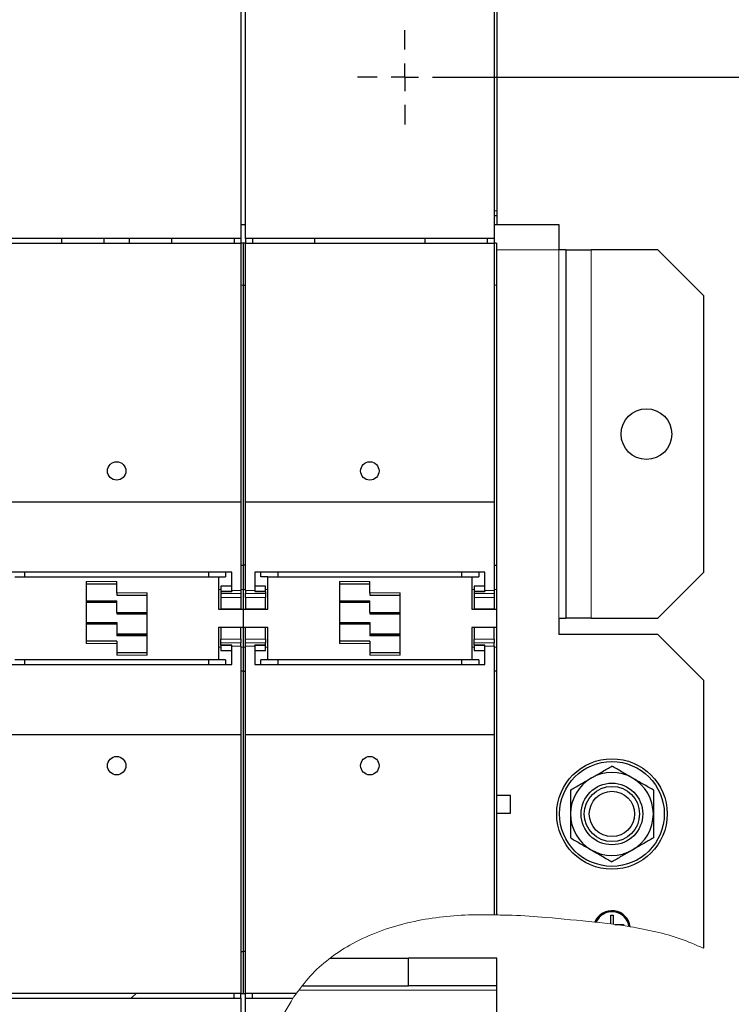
# Model space of a CAD drawing. Header units: millimetres. Extents: x 5 to 418, y 2 to 292.
# Tile 8 of 43: x 138 to 157, y 98 to 125. Entities that reach past the tile are written whole.
import ezdxf

# ---------------------------------------------------------------- set-up
doc = ezdxf.new("R2010")
doc.units = ezdxf.units.MM
doc.layers.add('SLD-0', color=7, linetype='Continuous')
doc.styles.add('SLDTEXTSTYLE0', font='TXT', dxfattribs={"width": 0.605})
doc.dimstyles.new('SLDDIMSTYLE1', dxfattribs={"dimtxt": 3.5, "dimasz": 3.302, "dimexe": 0, "dimexo": 0.0625, "dimgap": 0.875, "dimtad": 1, "dimdec": 0, "dimlfac": 8, "dimrnd": 1e-09, "dimzin": 12, "dimdsep": 46, "dimtxsty": 'SLDTEXTSTYLE0', "dimsah": 1, "dimcen": 0.09, "dimadec": 0, "dimazin": 3, "dimtfac": 1, "dimtofl": 0, "dimtmove": 0, "dimatfit": 3, "dimfxl": 1, "dimfrac": 2, "dimtolj": 1, "dimtzin": 12, "dimarcsym": 0})
doc.dimstyles.new('SLDDIMSTYLE3', dxfattribs={"dimtxt": 3.5, "dimasz": 3.302, "dimexe": 0, "dimexo": 0.0625, "dimgap": 0.875, "dimtad": 1, "dimlfac": 8, "dimrnd": 1e-09, "dimzin": 12, "dimdsep": 46, "dimtxsty": 'SLDTEXTSTYLE0', "dimsah": 1, "dimcen": 0.09, "dimadec": 0, "dimazin": 3, "dimtfac": 1, "dimtmove": 0, "dimatfit": 0, "dimfxl": 1, "dimfrac": 2, "dimtolj": 1, "dimtzin": 12, "dimarcsym": 0})

# ---------------------------------------------------------------- blocks, each defined once
blk = doc.blocks.new('_D_8')
at = {"layer": 'SLD-0', "color": 7}
for p, q in [((149.788, 123.007), (171.993, 123.007)), ((170.993, 94.594), (170.993, 123.007)), ((149.788, 94.594), (171.993, 94.594))]:
    blk.add_line(p, q, dxfattribs=at)
for points in [[(170.993, 123.007), (170.485, 119.705), (171.501, 119.705)], [(170.993, 94.594), (171.501, 97.896), (170.485, 97.896)]]:
    blk.add_solid(points, dxfattribs=at)
at = {"layer": 'SLD-0', "color": 7, "insert": (166.481, 104.79), "char_height": 3.5, "attachment_point": 1, "rotation": 90, "style": 'SLDTEXTSTYLE0'}
blk.add_mtext('227', dxfattribs=at)
blk = doc.blocks.new('_D_9')
at = {"layer": 'SLD-0', "color": 7}
for p, q in [((163.561, 94.594), (163.561, 101.273)), ((149.788, 94.594), (164.561, 94.594)), ((163.561, 90.844), (163.561, 94.594)), ((151.007, 90.844), (164.561, 90.844)), ((163.561, 90.844), (163.561, 84.494))]:
    blk.add_line(p, q, dxfattribs=at)
for points in [[(163.561, 94.594), (164.069, 97.896), (163.053, 97.896)], [(163.561, 90.844), (163.053, 87.542), (164.069, 87.542)]]:
    blk.add_solid(points, dxfattribs=at)
at = {"layer": 'SLD-0', "color": 7, "insert": (159.049, 95.926), "char_height": 3.5, "attachment_point": 1, "rotation": 90, "style": 'SLDTEXTSTYLE0'}
blk.add_mtext('30', dxfattribs=at)
blk = doc.blocks.new('SW_CENTERMARKSYMBOL_4')
at = {"layer": 'SLD-0', "color": 0}
for p, q in [((0, 0.75), (0, 1.28125)), ((0, 0), (0, 0.375)), ((-0.75, 0), (-1.28125, 0)), ((0, 0), (-0.375, 0)), ((0, 0), (0, -0.375)), ((0, 0), (0.375, 0)), ((0.75, 0), (1.28125, 0)), ((0, -0.75), (0, -1.28125))]:
    blk.add_line(p, q, dxfattribs=at)

msp = doc.modelspace()

# ---------------------------------------------------------------- hatches: boundary and pattern name
at = {"linetype": 'Continuous', "lineweight": 18}
h = msp.add_hatch(dxfattribs=at)
h.set_pattern_fill('ANSI32', style=0)
edge = h.paths.add_edge_path(flags=0)
edge.add_line((145.7144, 98.3441), (148.6065, 98.3441))
edge.add_line((148.6065, 98.3441), (148.6065, 99.0941))
edge.add_line((148.6065, 99.0941), (146.4785, 99.0941))
edge.add_spline(control_points=[(146.4785, 99.0941), (146.385, 99.0231), (146.1099, 98.7964), (145.8652, 98.534), (145.7144, 98.3441)], knot_values=[0.2668542, 0.2668542, 0.2668542, 0.2668542, 0.2749906, 0.2915502, 0.2915502, 0.2915502, 0.2915502], weights=[1, 1, 1, 1, 1], degree=3, periodic=0)

# ---------------------------------------------------------------- linework, layer by layer
at = {"color": 7, "linetype": 'Continuous', "lineweight": 25}
for p, q in [((151.0071, 126.7566), (151.0071, 119.3816)), ((144.0571, 125.6316), (144.0571, 118.6316)), ((144.1821, 118.6316), (144.1821, 125.6316)), ((150.9321, 125.6316), (150.9321, 118.6316)), ((150.9321, 119.2566), (151.0071, 119.2566)), ((151.0071, 119.3816), (151.0071, 119.2566)), ((151.0071, 119.2566), (151.0071, 119.0066)), ((144.0571, 119.0066), (144.1821, 119.0066)), ((150.9321, 119.0066), (152.6946, 119.0066)), ((152.6946, 119.0066), (152.6946, 118.3191)), ((144.0571, 118.6316), (137.3071, 118.6316)), ((137.3071, 118.5066), (144.0571, 118.5066)), ((139.1821, 118.6316), (139.1821, 118.5066)), ((140.3321, 118.6316), (140.3321, 118.5066)), ((141.0321, 118.5066), (141.0321, 118.6316)), ((142.1821, 118.5066), (142.1821, 118.6316)), ((143.8696, 118.6316), (143.8696, 118.5066)), ((144.0571, 118.6316), (144.0571, 118.5066)), ((144.0571, 118.5066), (144.0571, 111.4813)), ((144.1196, 118.5066), (144.0571, 118.5066)), ((144.1821, 118.5066), (144.1196, 118.5066)), ((144.1196, 118.5066), (144.1196, 117.3628)), ((150.9321, 118.6316), (144.1821, 118.6316)), ((144.1821, 118.6316), (144.1821, 118.5066)), ((144.1821, 118.5066), (150.9321, 118.5066)), ((144.1821, 111.4813), (144.1821, 118.5066)), ((144.3696, 118.6316), (144.3696, 118.5066)), ((146.0571, 118.6316), (146.0571, 118.5066)), ((149.0571, 118.5066), (149.0571, 118.6316)), ((150.7446, 118.6316), (150.7446, 118.5066)), ((150.9321, 118.6316), (150.9321, 118.5066)), ((150.9321, 118.5066), (150.9321, 111.4813)), ((150.9946, 118.5066), (150.9321, 118.5066)), ((150.9946, 118.5066), (150.9946, 117.3628)), ((152.8821, 118.3191), (152.6946, 118.3191)), ((152.8821, 118.3191), (152.8821, 108.3191)), ((152.8821, 118.3191), (153.5696, 118.3191)), ((155.3821, 118.3191), (153.5696, 118.3191)), ((156.6321, 117.0691), (155.3821, 118.3191)), ((144.1196, 117.3628), (144.1821, 117.3628)), ((144.1196, 117.3628), (144.1196, 109.7579)), ((150.9946, 117.3628), (150.9946, 109.7579)), ((156.6321, 109.5691), (156.6321, 117.0691)), ((137.3071, 111.4813), (144.0571, 111.4813)), ((144.0571, 111.4813), (144.0571, 109.0773)), ((144.1821, 111.4813), (150.9321, 111.4813)), ((144.1821, 109.0773), (144.1821, 111.4813)), ((150.9321, 111.4813), (150.9321, 109.0773)), ((144.0571, 109.7579), (144.1196, 109.7579)), ((144.1821, 109.7579), (144.1196, 109.7579)), ((144.1196, 109.7579), (144.1196, 109.1025)), ((150.9321, 109.7579), (150.9946, 109.7579)), ((150.9946, 109.7579), (150.9946, 109.1025)), ((143.8071, 109.5694), (137.5571, 109.5694)), ((137.9134, 109.4441), (143.4509, 109.4441)), ((138.1821, 109.5694), (138.1821, 109.4441)), ((143.1821, 109.4441), (143.1821, 109.5694)), ((143.4509, 109.4441), (143.4509, 108.5691)), ((143.4509, 109.4441), (143.6384, 109.4441)), ((143.6384, 109.5694), (143.6384, 109.4441)), ((143.8071, 109.0773), (143.8071, 109.5694)), ((150.6821, 109.5694), (144.4321, 109.5694)), ((144.4321, 109.5694), (144.4321, 109.0773)), ((144.6009, 109.4441), (144.6009, 109.5694)), ((144.7884, 109.4441), (144.6009, 109.4441)), ((144.7884, 108.5691), (144.7884, 109.4441)), ((144.7884, 109.4441), (150.3259, 109.4441)), ((145.0571, 109.5694), (145.0571, 109.4441)), ((150.0571, 109.4441), (150.0571, 109.5694)), ((150.3259, 109.4441), (150.3259, 108.5691)), ((150.3259, 109.4441), (150.5134, 109.4441)), ((150.5134, 109.5694), (150.5134, 109.4441)), ((150.6821, 109.0773), (150.6821, 109.5694)), ((155.3821, 108.3191), (156.6321, 109.5691)), ((139.8571, 109.3191), (139.8571, 107.6316)), ((139.8571, 109.2566), (140.6821, 109.2566)), ((140.6821, 109.0066), (140.6821, 109.3191)), ((143.8071, 109.1909), (143.5134, 109.1909)), ((143.5134, 109.1909), (143.5134, 109.0563)), ((143.8071, 109.0773), (143.8071, 109.0456)), ((144.0571, 109.0773), (144.0571, 108.9889)), ((144.1196, 109.1025), (144.1196, 108.5691)), ((144.1821, 109.0773), (144.1821, 108.9889)), ((144.7259, 109.1909), (144.4321, 109.1909)), ((144.4321, 109.0773), (144.4321, 109.0456)), ((144.7259, 109.0563), (144.7259, 109.1909)), ((146.7321, 109.3191), (146.7321, 107.6316)), ((146.7321, 109.2566), (147.5571, 109.2566)), ((147.5571, 109.0066), (147.5571, 109.3191)), ((150.6821, 109.1909), (150.3884, 109.1909)), ((150.3884, 109.1909), (150.3884, 109.0563)), ((150.6821, 109.0773), (150.6821, 109.0456)), ((150.9321, 109.0773), (150.9321, 108.9889)), ((150.9946, 109.1025), (150.9946, 108.5691)), ((140.6821, 109.0066), (140.6821, 108.9441)), ((140.6821, 108.9441), (141.5071, 108.9441)), ((141.5071, 107.3191), (141.5071, 109.0066)), ((143.5134, 109.0563), (143.5134, 109.0456)), ((143.5134, 109.0563), (143.8071, 109.0563)), ((143.5134, 109.0456), (143.5134, 108.9889)), ((143.5134, 109.0456), (143.8071, 109.0456)), ((143.5134, 108.9889), (143.5134, 108.8816)), ((143.5134, 108.8816), (143.5134, 108.5722)), ((144.0571, 108.9889), (144.0571, 108.8816)), ((144.0571, 108.8816), (144.0571, 108.5722)), ((144.1821, 108.8816), (144.1821, 108.9889)), ((144.1821, 108.8816), (144.1821, 108.5722)), ((144.4321, 109.0563), (144.7259, 109.0563)), ((144.4321, 109.0456), (144.7259, 109.0456)), ((144.7259, 109.0456), (144.7259, 109.0563)), ((144.7259, 109.0456), (144.7259, 108.9889)), ((144.7259, 108.9889), (144.7259, 108.8816)), ((144.7259, 108.5722), (144.7259, 108.8816)), ((147.5571, 109.0066), (147.5571, 108.9441)), ((147.5571, 108.9441), (148.3821, 108.9441)), ((148.3821, 107.3191), (148.3821, 109.0066)), ((150.3884, 109.0563), (150.3884, 109.0456)), ((150.3884, 109.0563), (150.6821, 109.0563)), ((150.3884, 109.0456), (150.3884, 108.9889)), ((150.3884, 109.0456), (150.6821, 109.0456)), ((150.3884, 108.9889), (150.3884, 108.8816)), ((150.3884, 108.8816), (150.3884, 108.5722)), ((150.9321, 108.9889), (150.9321, 108.8816)), ((150.9321, 108.8816), (150.9321, 108.5722)), ((140.6821, 108.7503), (139.8571, 108.7503)), ((140.6821, 108.4793), (140.6821, 108.7918)), ((143.4509, 108.5691), (144.1196, 108.5691)), ((143.5134, 108.5722), (144.0571, 108.5722)), ((144.1196, 108.5691), (144.7884, 108.5691)), ((144.1196, 108.5691), (144.1196, 108.0691)), ((144.1821, 108.5722), (144.7259, 108.5722)), ((147.5571, 108.7503), (146.7321, 108.7503)), ((147.5571, 108.4793), (147.5571, 108.7918)), ((150.3259, 108.5691), (150.9946, 108.5691)), ((150.3884, 108.5722), (150.9321, 108.5722)), ((150.9946, 108.5691), (150.9946, 108.0691)), ((140.6821, 108.4793), (140.6821, 108.4674)), ((140.6821, 108.4674), (140.6821, 108.4378)), ((140.6821, 108.4378), (141.5071, 108.4378)), ((147.5571, 108.4793), (147.5571, 108.4674)), ((147.5571, 108.4674), (147.5571, 108.4378)), ((147.5571, 108.4378), (148.3821, 108.4378)), ((152.6946, 108.3191), (152.8821, 108.3191)), ((152.6946, 108.3191), (152.6946, 107.8816)), ((153.5696, 108.3191), (152.8821, 108.3191)), ((153.5696, 108.3191), (155.3821, 108.3191)), ((139.8571, 108.2003), (140.6821, 108.2003)), ((140.6821, 108.2003), (140.6821, 108.1707)), ((140.6821, 108.1707), (140.6821, 108.1588)), ((140.6821, 108.1588), (140.6821, 107.8463)), ((144.1196, 108.0691), (143.4509, 108.0691)), ((143.4509, 108.0691), (143.4509, 107.1941)), ((144.0571, 108.0659), (143.5134, 108.0659)), ((143.5134, 108.0659), (143.5134, 107.7566)), ((144.0571, 107.7566), (144.0571, 108.0659)), ((144.7884, 108.0691), (144.1196, 108.0691)), ((144.1196, 108.0691), (144.1196, 107.5356)), ((144.7259, 108.0659), (144.1821, 108.0659)), ((144.1821, 107.7566), (144.1821, 108.0659)), ((144.7259, 107.7566), (144.7259, 108.0659)), ((144.7884, 107.1941), (144.7884, 108.0691)), ((146.7321, 108.2003), (147.5571, 108.2003)), ((147.5571, 108.2003), (147.5571, 108.1707)), ((147.5571, 108.1707), (147.5571, 108.1588)), ((147.5571, 108.1588), (147.5571, 107.8463)), ((150.3259, 108.0691), (150.3259, 107.1941)), ((150.9946, 108.0691), (150.3259, 108.0691)), ((150.9321, 108.0659), (150.3884, 108.0659)), ((150.3884, 108.0659), (150.3884, 107.7566)), ((150.9321, 107.7566), (150.9321, 108.0659)), ((150.9946, 108.0691), (150.9946, 107.5356)), ((141.5071, 107.8878), (140.6821, 107.8878)), ((143.5134, 107.6492), (143.5134, 107.7566)), ((144.0571, 107.7566), (144.0571, 107.6492)), ((144.1821, 107.6492), (144.1821, 107.7566)), ((144.7259, 107.7566), (144.7259, 107.6492)), ((148.3821, 107.8878), (147.5571, 107.8878)), ((150.3884, 107.6492), (150.3884, 107.7566)), ((150.9321, 107.7566), (150.9321, 107.6492)), ((155.3821, 107.8816), (152.6946, 107.8816)), ((156.6321, 106.6316), (155.3821, 107.8816)), ((140.6821, 107.6941), (139.8571, 107.6941)), ((140.6821, 107.6941), (140.6821, 107.6316)), ((140.6821, 107.6316), (140.6821, 107.3191)), ((143.5134, 107.5926), (143.5134, 107.6492)), ((143.8071, 107.5926), (143.5134, 107.5926)), ((143.5134, 107.5926), (143.5134, 107.5819)), ((143.8071, 107.5819), (143.5134, 107.5819)), ((143.5134, 107.5819), (143.5134, 107.4472)), ((143.8071, 107.5608), (143.8071, 107.5926)), ((143.8071, 107.0687), (143.8071, 107.5608)), ((144.0571, 107.5608), (144.0571, 107.6492)), ((144.0571, 107.5608), (144.0571, 105.1568)), ((144.1196, 107.5356), (144.1196, 106.8802)), ((144.1821, 107.5608), (144.1821, 107.6492)), ((144.1821, 105.1568), (144.1821, 107.5608)), ((144.7259, 107.5926), (144.4321, 107.5926)), ((144.4321, 107.5608), (144.4321, 107.5926)), ((144.7259, 107.5819), (144.4321, 107.5819)), ((144.4321, 107.5608), (144.4321, 107.0687)), ((144.7259, 107.5926), (144.7259, 107.6492)), ((144.7259, 107.5819), (144.7259, 107.5926)), ((144.7259, 107.4472), (144.7259, 107.5819)), ((147.5571, 107.6941), (146.7321, 107.6941)), ((147.5571, 107.6941), (147.5571, 107.6316)), ((147.5571, 107.6316), (147.5571, 107.3191)), ((150.3884, 107.5926), (150.3884, 107.6492)), ((150.6821, 107.5926), (150.3884, 107.5926)), ((150.3884, 107.5926), (150.3884, 107.5819)), ((150.6821, 107.5819), (150.3884, 107.5819)), ((150.3884, 107.5819), (150.3884, 107.4472)), ((150.6821, 107.5608), (150.6821, 107.5926)), ((150.6821, 107.0687), (150.6821, 107.5608)), ((150.9321, 107.5608), (150.9321, 107.6492)), ((150.9321, 107.5608), (150.9321, 105.1568)), ((150.9946, 107.5356), (150.9946, 106.8802)), ((143.4509, 107.1941), (137.9134, 107.1941)), ((138.1821, 107.1941), (138.1821, 107.0687)), ((141.5071, 107.3816), (140.6821, 107.3816)), ((143.1821, 107.0687), (143.1821, 107.1941)), ((143.6384, 107.1941), (143.4509, 107.1941)), ((143.5134, 107.4472), (143.8071, 107.4472)), ((143.6384, 107.1941), (143.6384, 107.0687)), ((144.4321, 107.4472), (144.7259, 107.4472)), ((144.6009, 107.0687), (144.6009, 107.1941)), ((144.7884, 107.1941), (144.6009, 107.1941)), ((150.3259, 107.1941), (144.7884, 107.1941)), ((145.0571, 107.1941), (145.0571, 107.0687)), ((148.3821, 107.3816), (147.5571, 107.3816)), ((150.0571, 107.0687), (150.0571, 107.1941)), ((150.5134, 107.1941), (150.3259, 107.1941)), ((150.3884, 107.4472), (150.6821, 107.4472)), ((150.5134, 107.1941), (150.5134, 107.0687)), ((137.5571, 107.0687), (143.8071, 107.0687)), ((144.4321, 107.0687), (150.6821, 107.0687)), ((144.1196, 106.8802), (144.0571, 106.8802)), ((144.1196, 106.8802), (144.1196, 99.2753)), ((144.1196, 106.8802), (144.1821, 106.8802)), ((150.9946, 106.8802), (150.9321, 106.8802)), ((150.9946, 106.8802), (150.9946, 100.2713)), ((156.6321, 99.3816), (156.6321, 106.6316)), ((144.0571, 105.1568), (137.3071, 105.1568)), ((144.0571, 105.1568), (144.0571, 98.1316)), ((144.1821, 98.1316), (144.1821, 105.1568)), ((150.9321, 105.1568), (144.1821, 105.1568)), ((150.9321, 105.1568), (150.9321, 100.2724)), ((151.3759, 103.5053), (150.9946, 103.5053)), ((151.3759, 103.0328), (151.3759, 103.5053)), ((150.9946, 103.0328), (151.3759, 103.0328)), ((154.1011, 100.0225), (154.1016, 100.2579)), ((154.1016, 100.2579), (154.1641, 100.2578)), ((154.1641, 100.2578), (154.1636, 100.0144)), ((154.2144, 100.0077), (154.4449, 100.0073)), ((154.4449, 100.0073), (154.4448, 99.9751)), ((144.0571, 99.2753), (144.1196, 99.2753)), ((144.1821, 99.2753), (144.1196, 99.2753)), ((144.1196, 99.2753), (144.1196, 98.1316)), ((156.6133, 99.3627), (156.6321, 99.3816)), ((146.4785, 99.0941), (148.6065, 99.0941)), ((148.6065, 98.3441), (148.6065, 99.0941)), ((151.0071, 99.0941), (148.6065, 99.0941)), ((151.0071, 98.3441), (151.0071, 99.0941)), ((144.0571, 98.1316), (137.3071, 98.1316)), ((143.8696, 98.0066), (143.8696, 98.1316)), ((144.0571, 98.0066), (144.0571, 98.1316)), ((144.0571, 98.1316), (144.1196, 98.1316)), ((144.1196, 98.1316), (144.1821, 98.1316)), ((145.5553, 98.1316), (144.1821, 98.1316)), ((144.1821, 98.0066), (144.1821, 98.1316)), ((144.3696, 98.0066), (144.3696, 98.1316)), ((145.738, 98.3441), (148.6065, 98.3441)), ((151.0071, 98.3441), (148.6065, 98.3441)), ((151.0071, 98.2191), (151.0071, 98.3441)), ((151.0071, 90.8441), (151.0071, 98.2191)), ((137.3071, 98.0066), (144.0571, 98.0066)), ((144.0571, 98.0066), (144.0571, 91.0066)), ((144.1821, 98.0066), (145.4698, 98.0066)), ((144.1821, 91.0066), (144.1821, 98.0066))]:
    msp.add_line(p, q, dxfattribs=at)
at = {"color": 7, "linetype": 'Continuous', "lineweight": 18}
for p, q in [((150.9321, 119.3816), (151.0071, 119.3816)), ((150.9946, 118.3191), (152.6946, 118.3191)), ((152.6946, 118.3191), (152.6946, 108.3191)), ((153.5696, 108.3191), (153.5696, 118.3191)), ((144.0571, 117.3628), (144.1196, 117.3628)), ((150.9321, 117.3628), (150.9946, 117.3628)), ((140.6821, 109.3191), (139.8571, 109.3191)), ((143.4509, 109.1025), (143.5134, 109.1025)), ((144.0571, 109.0773), (143.8071, 109.0773)), ((144.0571, 109.1025), (144.1196, 109.1025)), ((144.1196, 109.1025), (144.1821, 109.1025)), ((144.4321, 109.0773), (144.1821, 109.0773)), ((144.7259, 109.1025), (144.7884, 109.1025)), ((147.5571, 109.3191), (146.7321, 109.3191)), ((150.3259, 109.1025), (150.3884, 109.1025)), ((150.9321, 109.0773), (150.6821, 109.0773)), ((150.9321, 109.1025), (150.9946, 109.1025)), ((141.5071, 109.0066), (140.6821, 109.0066)), ((143.5134, 108.9889), (144.0571, 108.9889)), ((144.0571, 108.8816), (143.5134, 108.8816)), ((144.7259, 108.9889), (144.1821, 108.9889)), ((144.7259, 108.8816), (144.1821, 108.8816)), ((148.3821, 109.0066), (147.5571, 109.0066)), ((150.3884, 108.9889), (150.9321, 108.9889)), ((150.9321, 108.8816), (150.3884, 108.8816)), ((140.6821, 108.7918), (139.8571, 108.7918)), ((139.8571, 108.7799), (140.6821, 108.7799)), ((147.5571, 108.7918), (146.7321, 108.7918)), ((146.7321, 108.7799), (147.5571, 108.7799)), ((141.5071, 108.4793), (140.6821, 108.4793)), ((140.6821, 108.4674), (141.5071, 108.4674)), ((148.3821, 108.4793), (147.5571, 108.4793)), ((147.5571, 108.4674), (148.3821, 108.4674)), ((140.6821, 108.1707), (139.8571, 108.1707)), ((139.8571, 108.1588), (140.6821, 108.1588)), ((147.5571, 108.1707), (146.7321, 108.1707)), ((146.7321, 108.1588), (147.5571, 108.1588)), ((141.5071, 107.8582), (140.6821, 107.8582)), ((140.6821, 107.8463), (141.5071, 107.8463)), ((143.5134, 107.7566), (144.0571, 107.7566)), ((144.1821, 107.7566), (144.7259, 107.7566)), ((148.3821, 107.8582), (147.5571, 107.8582)), ((147.5571, 107.8463), (148.3821, 107.8463)), ((150.3884, 107.7566), (150.9321, 107.7566)), ((139.8571, 107.6316), (140.6821, 107.6316)), ((143.5134, 107.5356), (143.4509, 107.5356)), ((143.5134, 107.6492), (144.0571, 107.6492)), ((143.8071, 107.5608), (144.0571, 107.5608)), ((144.1196, 107.5356), (144.0571, 107.5356)), ((144.1821, 107.5356), (144.1196, 107.5356)), ((144.7259, 107.6492), (144.1821, 107.6492)), ((144.1821, 107.5608), (144.4321, 107.5608)), ((144.7884, 107.5356), (144.7259, 107.5356)), ((146.7321, 107.6316), (147.5571, 107.6316)), ((150.3884, 107.5356), (150.3259, 107.5356)), ((150.3884, 107.6492), (150.9321, 107.6492)), ((150.6821, 107.5608), (150.9321, 107.5608)), ((150.9946, 107.5356), (150.9321, 107.5356)), ((140.6821, 107.3191), (141.5071, 107.3191)), ((147.5571, 107.3191), (148.3821, 107.3191)), ((150.9317, 100.2715), (150.9946, 100.2713)), ((153.6702, 100.0728), (153.7026, 100.0693)), ((154.1011, 100.0225), (153.7026, 100.0693)), ((154.1011, 100.0225), (154.1636, 100.0144)), ((154.2144, 100.0077), (154.1636, 100.0144)), ((154.2144, 100.0077), (154.4448, 99.9751)), ((154.5956, 99.9517), (154.4448, 99.9751)), ((154.5956, 99.9517), (154.6279, 99.9465)), ((151.0071, 98.2191), (145.6367, 98.2191))]:
    msp.add_line(p, q, dxfattribs=at)
at = {"color": 7, "linetype": 'Continuous', "lineweight": 25, "flags": 128}
msp.add_lwpolyline([(141.2095, 98.1316), (141.0963, 98.0262), (141.0724, 98.0066)], dxfattribs=at)
at = {"color": 7, "linetype": 'Continuous', "lineweight": 25}
for centre, radius in [((155.0696, 113.3191), 0.6875), ((140.6821, 112.3197), 0.25), ((147.5571, 112.3197), 0.25), ((140.6821, 104.3184), 0.25), ((147.5571, 104.3184), 0.25), ((154.1321, 103.0066), 1.5), ((154.1321, 103.0066), 1.4219), ((154.1321, 103.0066), 0.8367), ((154.1321, 103.0066), 0.75), ((154.1321, 103.0066), 0.6158)]:
    msp.add_circle(centre, radius, dxfattribs=at)
for centre, radius, start, end in [((154.1321, 103.0066), 1.125, 120, 180), ((154.1321, 103.0066), 1.125, 60, 120), ((154.1321, 103.0066), 1.125, 0, 60), ((154.1321, 103.0066), 1.125, 180, 240), ((154.1321, 103.0066), 1.125, 300, 0), ((154.1321, 103.0066), 1.125, 240, 300), ((154.1321, 99.8816), 0.5, 7.46241, 157.51715), ((154.1321, 99.8816), 0.4687, 8.60982, 156.39624)]:
    msp.add_arc(centre, radius, start, end, dxfattribs=at)
for points, knots in [([(153.5696, 103.9808), (153.583, 103.9885), (153.684, 104.0468), (153.8743, 104.1567), (154.0457, 104.2557), (154.1321, 104.3056)], [0, 0, 0, 0, 0.07009, 0.5307844, 1, 1, 1, 1]), ([(154.6946, 103.9808), (154.6813, 103.9885), (154.5803, 104.0468), (154.39, 104.1567), (154.2186, 104.2557), (154.1321, 104.3056)], [0, 0, 0, 0, 0.07009, 0.5307844, 1, 1, 1, 1]), ([(153.0071, 103.6561), (153.0985, 103.7088), (153.2829, 103.8153), (153.4735, 103.9253), (153.5696, 103.9808)], [0, 0, 0, 0, 0.49545796, 1, 1, 1, 1]), ([(155.2571, 103.6561), (155.1658, 103.7088), (154.9814, 103.8153), (154.7908, 103.9253), (154.6946, 103.9808)], [0, 0, 0, 0, 0.495458, 1, 1, 1, 1]), ([(153.0071, 103.6561), (153.0071, 103.6098), (153.0071, 103.3982), (153.0071, 103.1783), (153.0071, 103.0066)], [0, 0, 0, 0, 0.2189524, 1, 1, 1, 1]), ([(155.2571, 103.6561), (155.2571, 103.6098), (155.2571, 103.3982), (155.2571, 103.1783), (155.2571, 103.0066)], [0, 0, 0, 0, 0.2189524, 1, 1, 1, 1]), ([(153.0071, 103.0066), (153.0071, 102.9542), (153.0071, 102.7344), (153.0071, 102.5202), (153.0071, 102.357)], [0, 0, 0, 0, 0.2381018, 1, 1, 1, 1]), ([(155.2571, 103.0066), (155.2571, 102.9542), (155.2571, 102.7344), (155.2571, 102.5202), (155.2571, 102.357)], [0, 0, 0, 0, 0.2381018, 1, 1, 1, 1]), ([(153.0071, 102.357), (153.0985, 102.3043), (153.2829, 102.1978), (153.4735, 102.0878), (153.5696, 102.0323)], [0, 0, 0, 0, 0.495458, 1, 1, 1, 1]), ([(155.2571, 102.357), (155.1658, 102.3043), (154.9814, 102.1978), (154.7908, 102.0878), (154.6946, 102.0323)], [0, 0, 0, 0, 0.495458, 1, 1, 1, 1]), ([(153.5696, 102.0323), (153.583, 102.0246), (153.684, 101.9663), (153.8743, 101.8564), (154.0457, 101.7574), (154.1321, 101.7075)], [0, 0, 0, 0, 0.07009, 0.5307844, 1, 1, 1, 1]), ([(154.6946, 102.0323), (154.6813, 102.0246), (154.5803, 101.9663), (154.39, 101.8564), (154.2186, 101.7574), (154.1321, 101.7075)], [0, 0, 0, 0, 0.07009003, 0.53078443, 1, 1, 1, 1])]:
    msp.add_open_spline(points, degree=3, knots=knots, dxfattribs=at)
at = {"color": 7, "linetype": 'Continuous', "lineweight": 18}
for points, knots in [([(150.9321, 100.2724), (150.666, 100.2726), (150.137, 100.2729), (149.3488, 100.2031), (148.5725, 100.0625), (147.8126, 99.8327), (147.117, 99.5218), (146.5031, 99.1338), (145.978, 98.6811), (145.6968, 98.3155), (145.5553, 98.1316)], [0, 0, 0, 0, 0.1324094, 0.2631182, 0.3931838, 0.5243337, 0.6572583, 0.7709674, 0.8847896, 1, 1, 1, 1]), ([(153.6702, 100.0728), (153.2267, 100.1158), (152.478, 100.1886), (151.5845, 100.2585), (151.1346, 100.2631), (150.9913, 100.2646)], [0, 0, 0, 0, 0.4976206, 0.8400207, 1, 1, 1, 1]), ([(156.6133, 99.3627), (156.4068, 99.4536), (155.989, 99.6375), (155.3193, 99.8209), (154.8601, 99.9043), (154.6279, 99.9465)], [0, 0, 0, 0, 0.325582, 0.658956, 1, 1, 1, 1]), ([(145.472, 98.0035), (145.4792, 98.0171), (145.5028, 98.0616), (145.5369, 98.099), (145.5605, 98.125)], [0, 0, 0, 0, 0.3050031, 1, 1, 1, 1]), ([(144.7308, 91.0066), (144.6394, 91.4062), (144.4556, 92.2091), (144.3548, 93.4412), (144.3816, 94.5741), (144.5187, 95.5845), (144.735, 96.4568), (145.0358, 97.2761), (145.3269, 97.766), (145.4698, 98.0066)], [0, 0, 0, 0, 0.1699789, 0.3415054, 0.511485, 0.6394872, 0.7638932, 0.8840783, 1, 1, 1, 1])]:
    msp.add_open_spline(points, degree=3, knots=knots, dxfattribs=at)

# ---------------------------------------------------------------- block references
at = {"layer": 'SLD-0', "color": 7}
msp.add_blockref('SW_CENTERMARKSYMBOL_4', (148.5071, 123.0066), dxfattribs=at)

# ---------------------------------------------------------------- dimensions: what is measured, and where the dimension line sits
for base, p1, p2, dimstyle, picture, middle in [((170.9932, 123.0066), (149.7884, 94.5941), (149.7884, 123.0066), 'SLDDIMSTYLE1', '_D_8', (170.9932, 108.8003)), ((163.5607, 94.5941), (151.0071, 90.8441), (149.7884, 94.5941), 'SLDDIMSTYLE3', '_D_9', (163.5607, 98.5992))]:
    dim = msp.add_linear_dim(base=base, p1=p1, p2=p2, angle=90, dimstyle=dimstyle, dxfattribs=at)
    dim.commit()
    dim.dimension.update_dxf_attribs({"geometry": picture, "text_midpoint": middle, "dimtype": 160})

doc.saveas('drawing.dxf')
